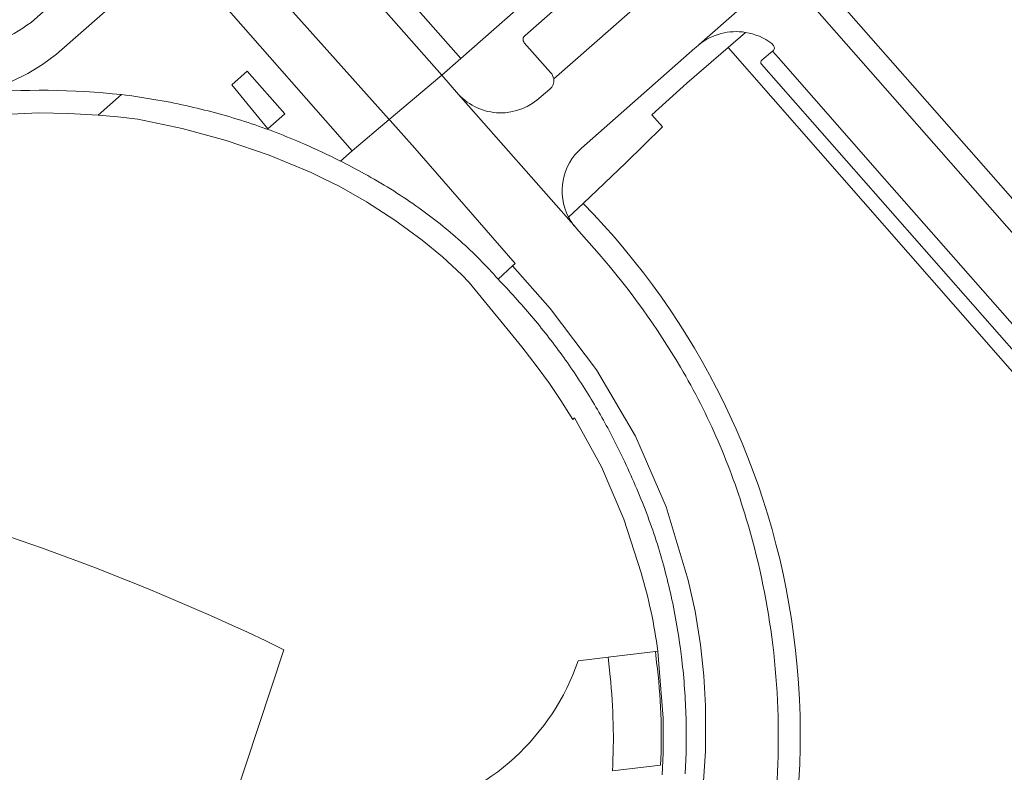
# Model space of a CAD drawing. Extents: x 152048 to 156914, y 461460 to 468786.
# Tile 201 of 256: x 154264 to 154350, y 467892 to 467958. Entities that reach past the tile are written whole.
import ezdxf

# ---------------------------------------------------------------- set-up
doc = ezdxf.new("R2010")
doc.units = 0
doc.header["$LTSCALE"] = 0.75
for name, color, linetype, lineweight in [('B-RO-VH-VERHARDING_ASFALT-GV', 251, 'CONTINUOUS', 18), ('B-RO-VH-VERHARDING_BETON-GV', 251, 'CONTINUOUS', 18), ('B-RO-VH-VERHARDING_BETONSTRAATSTEEN-GV', 251, 'CONTINUOUS', 18), ('B-RO-VH-VERHARDING_STRAATBAKSTEEN-GV', 251, 'CONTINUOUS', 18)]:
    doc.layers.add(name, color=color, linetype=linetype, lineweight=lineweight)

msp = doc.modelspace()

# ---------------------------------------------------------------- linework, layer by layer
at = {"layer": 'B-RO-VH-VERHARDING_ASFALT-GV'}
msp.add_lwpolyline([(154259.884, 467951.258), (154261.712, 467951.79), (154263.126, 467952.339), (154264.487, 467953.011), (154265.784, 467953.798), (154267.007, 467954.696), (154277.422, 467963.858), (154278.526, 467964.829), (154280.529, 467966.644), (154278.203, 467969.44), (154264.777, 467957.479)], dxfattribs=at)
msp.add_lwpolyline([(154259.884, 467951.258), (154261.712, 467951.79), (154263.126, 467952.339), (154264.487, 467953.011), (154265.784, 467953.798), (154267.007, 467954.696), (154277.422, 467963.858), (154278.526, 467964.829), (154280.529, 467966.644), (154278.203, 467969.44), (154264.777, 467957.479)], dxfattribs=at)
for points in [[(154289.955, 467965.123), (154289.533, 467965.608), (154289.363, 467965.798), (154286.961, 467968.483), (154286.542, 467968.969), (154286.59, 467969.013), (154286.573, 467969.038), (154286.555, 467969.062), (154286.537, 467969.086), (154281.93, 467964.839), (154281.992, 467964.81), (154282.028, 467964.843), (154282.557, 467964.207), (154284.753, 467961.746), (154296.152, 467948.976), (154300.755, 467952.842), (154290.347, 467964.672)], [(154289.955, 467965.123), (154289.533, 467965.608), (154289.363, 467965.798), (154286.961, 467968.483), (154286.542, 467968.969), (154286.59, 467969.013), (154286.573, 467969.038), (154286.555, 467969.062), (154286.537, 467969.086), (154281.93, 467964.839), (154281.992, 467964.81), (154282.028, 467964.843), (154282.557, 467964.207), (154284.753, 467961.746), (154296.152, 467948.976), (154300.755, 467952.842), (154290.347, 467964.672)], [(154292.918, 467946.209), (154296.152, 467948.976), (154284.753, 467961.746), (154282.557, 467964.207), (154282.028, 467964.843), (154281.992, 467964.81), (154281.93, 467964.839), (154280.836, 467965.347), (154280.535, 467965.375), (154280.233, 467965.377), (154279.932, 467965.351), (154279.634, 467965.298), (154279.342, 467965.219), (154279.059, 467965.113), (154278.786, 467964.983), (154278.526, 467964.829), (154277.422, 467963.858), (154281.662, 467959.029)], [(154292.918, 467946.209), (154296.152, 467948.976), (154284.753, 467961.746), (154282.557, 467964.207), (154282.028, 467964.843), (154281.992, 467964.81), (154281.93, 467964.839), (154280.836, 467965.347), (154280.535, 467965.375), (154280.233, 467965.377), (154279.932, 467965.351), (154279.634, 467965.298), (154279.342, 467965.219), (154279.059, 467965.113), (154278.786, 467964.983), (154278.526, 467964.829), (154277.422, 467963.858), (154281.662, 467959.029)]]:
    msp.add_lwpolyline(points, close=True, dxfattribs=at)
msp.add_lwpolyline([(154264.777, 467957.479, -0.108396), (154258.368, 467954.604)], format="xyb", dxfattribs=at)
msp.add_lwpolyline([(154264.777, 467957.479, -0.108396), (154258.368, 467954.604)], format="xyb", dxfattribs=at)
at = {"layer": 'B-RO-VH-VERHARDING_BETON-GV'}
msp.add_lwpolyline([(154283.717, 467953.199), (154282.368, 467951.998), (154285.523, 467948.14), (154287.014, 467949.452)], close=True, dxfattribs=at)
msp.add_lwpolyline([(154283.717, 467953.199), (154282.368, 467951.998), (154285.523, 467948.14), (154287.014, 467949.452)], close=True, dxfattribs=at)
at = {"layer": 'B-RO-VH-VERHARDING_BETONSTRAATSTEEN-GV'}
for points in [[(154341.664, 467979.305), (154341.742, 467979.36), (154343.567, 467977.28), (154343.682, 467977.382), (154337.123, 467984.839), (154302.423, 467954.309), (154300.755, 467952.842), (154302.23, 467951.165)], [(154341.664, 467979.305), (154341.742, 467979.36), (154343.567, 467977.28), (154343.682, 467977.382), (154337.123, 467984.839), (154302.423, 467954.309), (154300.755, 467952.842), (154302.23, 467951.165)], [(154337.731, 467982.442), (154308.062, 467956.333)], [(154308.062, 467956.333), (154337.731, 467982.442)], [(154337.731, 467982.442), (154308.062, 467956.333)], [(154308.062, 467956.333), (154337.731, 467982.442)], [(154310.566, 467952.52), (154336.256, 467975.075), (154341.025, 467979.347), (154338.398, 467982.394)], [(154310.566, 467952.52), (154336.256, 467975.075), (154341.025, 467979.347), (154338.398, 467982.394)], [(154341.025, 467979.347), (154336.256, 467975.075), (154310.566, 467952.52)], [(154341.025, 467979.347), (154336.256, 467975.075), (154310.566, 467952.52)], [(154264.777, 467957.479), (154278.203, 467969.44), (154277.41, 467970.339), (154276.76, 467971.063), (154276.321, 467971.573)], [(154264.777, 467957.479), (154278.203, 467969.44), (154277.41, 467970.339), (154276.76, 467971.063), (154276.321, 467971.573)], [(154291.887, 467945.32), (154292.918, 467946.209), (154281.662, 467959.029), (154277.422, 467963.858), (154267.007, 467954.696), (154265.784, 467953.798), (154264.487, 467953.011), (154263.126, 467952.339), (154261.712, 467951.79), (154259.884, 467951.258)], [(154291.887, 467945.32), (154292.918, 467946.209), (154281.662, 467959.029), (154277.422, 467963.858), (154267.007, 467954.696), (154265.784, 467953.798), (154264.487, 467953.011), (154263.126, 467952.339), (154261.712, 467951.79), (154259.884, 467951.258)], [(154323.272, 467955.508), (154323.316, 467955.543), (154330.607, 467961.973), (154331.496, 467960.963)], [(154323.272, 467955.508), (154323.316, 467955.543), (154330.607, 467961.973), (154331.496, 467960.963)], [(154345.225, 467837.884), (154348.411, 467834.303), (154381.139, 467863.087), (154400.585, 467880.215), (154401.647, 467881.231), (154363.912, 467924.141), (154353.681, 467935.715), (154331.936, 467960.462), (154331.496, 467960.963), (154330.607, 467961.973), (154323.316, 467955.543)], [(154345.225, 467837.884), (154348.411, 467834.303), (154381.139, 467863.087), (154400.585, 467880.215), (154401.647, 467881.231), (154363.912, 467924.141), (154353.681, 467935.715), (154331.936, 467960.462), (154331.496, 467960.963), (154330.607, 467961.973), (154323.316, 467955.543)], [(154346.99, 467832.688), (154347.029, 467832.644), (154348.083, 467831.462), (154404.438, 467881.008), (154333.414, 467961.768), (154331.936, 467960.462), (154353.681, 467935.715), (154363.912, 467924.141), (154401.647, 467881.231), (154400.585, 467880.215), (154381.139, 467863.087), (154348.411, 467834.303)], [(154346.99, 467832.688), (154347.029, 467832.644), (154348.083, 467831.462), (154404.438, 467881.008), (154333.414, 467961.768), (154331.936, 467960.462), (154353.681, 467935.715), (154363.912, 467924.141), (154401.647, 467881.231), (154400.585, 467880.215), (154381.139, 467863.087), (154348.411, 467834.303)], [(154316.878, 467945.163), (154320.109, 467948.311), (154319.162, 467949.382), (154322.223, 467952.145), (154325.847, 467955.287), (154327.367, 467956.604)], [(154316.878, 467945.163), (154320.109, 467948.311), (154319.162, 467949.382), (154322.223, 467952.145), (154325.847, 467955.287), (154327.367, 467956.604)], [(154327.367, 467956.604), (154325.847, 467955.287), (154357.397, 467919.292), (154354.092, 467916.37), (154369.861, 467898.311), (154370.65, 467899.005), (154364.147, 467906.419), (154365.265, 467907.376), (154364.465, 467908.285), (154363.373, 467907.315), (154355.493, 467916.281), (154356.679, 467917.155), (154356.821, 467917.259), (154356.915, 467917.12)], [(154327.367, 467956.604), (154325.847, 467955.287), (154357.397, 467919.292), (154354.092, 467916.37), (154369.861, 467898.311), (154370.65, 467899.005), (154364.147, 467906.419), (154365.265, 467907.376), (154364.465, 467908.285), (154363.373, 467907.315), (154355.493, 467916.281), (154356.679, 467917.155), (154356.821, 467917.259), (154356.915, 467917.12)], [(154307.994, 467955.699), (154310.295, 467953.076)], [(154310.295, 467953.076), (154307.994, 467955.699)], [(154307.994, 467955.699), (154310.295, 467953.076)], [(154310.295, 467953.076), (154307.994, 467955.699)], [(154322.928, 467955.204), (154313.015, 467946.467)], [(154313.015, 467946.467), (154322.928, 467955.204)], [(154322.928, 467955.204), (154313.015, 467946.467)], [(154313.015, 467946.467), (154322.928, 467955.204)], [(154323.316, 467955.543), (154323.272, 467955.508)], [(154323.316, 467955.543), (154323.272, 467955.508)], [(154328.831, 467954.182), (154329.739, 467954.963), (154329.813, 467955.027)], [(154328.831, 467954.182), (154329.739, 467954.963), (154329.813, 467955.027)], [(154387.819, 467882.837), (154390.771, 467885.415), (154390.826, 467885.456), (154380.465, 467897.302), (154339.545, 467943.76), (154330.256, 467954.377), (154329.739, 467954.963), (154328.831, 467954.182)], [(154387.819, 467882.837), (154390.771, 467885.415), (154390.826, 467885.456), (154380.465, 467897.302), (154339.545, 467943.76), (154330.256, 467954.377), (154329.739, 467954.963), (154328.831, 467954.182)], [(154329.835, 467955.441), (154329.68, 467955.63)], [(154329.68, 467955.63), (154329.835, 467955.441)], [(154329.835, 467955.441), (154329.68, 467955.63)], [(154329.68, 467955.63), (154329.835, 467955.441)], [(154329.813, 467955.027), (154329.739, 467954.963), (154330.256, 467954.377), (154339.545, 467943.76), (154380.465, 467897.302), (154390.826, 467885.456)], [(154329.813, 467955.027), (154329.739, 467954.963), (154330.256, 467954.377), (154339.545, 467943.76), (154380.465, 467897.302), (154390.826, 467885.456)], [(154358.559, 467919.917), (154328.773, 467953.802)], [(154328.773, 467953.802), (154358.559, 467919.917)], [(154358.559, 467919.917), (154328.773, 467953.802)], [(154328.773, 467953.802), (154358.559, 467919.917)], [(154314.553, 467937.165), (154312.557, 467939.429), (154312.541, 467939.448), (154312.527, 467939.464), (154302.23, 467951.165), (154300.755, 467952.842), (154296.152, 467948.976), (154296.244, 467948.873)], [(154314.553, 467937.165), (154312.557, 467939.429), (154312.541, 467939.448), (154312.527, 467939.464), (154302.23, 467951.165), (154300.755, 467952.842), (154296.152, 467948.976), (154296.244, 467948.873)], [(154309.465, 467950.99), (154310.223, 467951.629)], [(154310.223, 467951.629), (154309.465, 467950.99)], [(154309.465, 467950.99), (154310.223, 467951.629)], [(154310.223, 467951.629), (154309.465, 467950.99)], [(154261.136, 467949.333), (154265.469, 467949.546), (154268.065, 467949.506), (154270.654, 467949.355), (154272.692, 467951.146)], [(154261.136, 467949.333), (154265.469, 467949.546), (154268.065, 467949.506), (154270.654, 467949.355), (154272.692, 467951.146)], [(154273.078, 467951.103), (154272.692, 467951.146), (154270.654, 467949.355), (154272.389, 467949.195), (154274.123, 467948.982), (154278.025, 467948.191), (154281.865, 467947.133), (154285.638, 467945.835), (154289.318, 467944.311), (154290.439, 467943.766), (154291.785, 467943.111), (154294.171, 467941.755), (154296.656, 467940.142), (154299.043, 467938.391), (154300.82, 467936.924), (154302.509, 467935.36), (154303.176, 467934.675), (154307.783, 467929.034), (154309.13, 467927.282), (154310.185, 467925.821), (154311.197, 467924.33), (154312.246, 467922.685), (154312.397, 467922.809), (154314.749, 467918.515), (154316.714, 467913.951), (154318.234, 467909.226)], [(154273.078, 467951.103), (154272.692, 467951.146), (154270.654, 467949.355), (154272.389, 467949.195), (154274.123, 467948.982), (154278.025, 467948.191), (154281.865, 467947.133), (154285.638, 467945.835), (154289.318, 467944.311), (154290.439, 467943.766), (154291.785, 467943.111), (154294.171, 467941.755), (154296.656, 467940.142), (154299.043, 467938.391), (154300.82, 467936.924), (154302.509, 467935.36), (154303.176, 467934.675), (154307.783, 467929.034), (154309.13, 467927.282), (154310.185, 467925.821), (154311.197, 467924.33), (154312.246, 467922.685), (154312.397, 467922.809), (154314.749, 467918.515), (154316.714, 467913.951), (154318.234, 467909.226)], [(154272.692, 467951.146), (154273.078, 467951.103)], [(154272.692, 467951.146), (154273.078, 467951.103)], [(154302.23, 467951.165), (154312.527, 467939.464)], [(154302.23, 467951.165), (154312.527, 467939.464)], [(154305.699, 467934.969), (154306.971, 467936.131), (154307.189, 467936.359), (154298.399, 467946.456), (154296.244, 467948.873), (154296.152, 467948.976), (154292.918, 467946.209), (154291.887, 467945.32)], [(154305.699, 467934.969), (154306.971, 467936.131), (154307.189, 467936.359), (154298.399, 467946.456), (154296.244, 467948.873), (154296.152, 467948.976), (154292.918, 467946.209), (154291.887, 467945.32)], [(154296.244, 467948.873), (154298.399, 467946.456), (154307.189, 467936.359), (154306.971, 467936.131), (154310.265, 467932.4), (154314.327, 467927.026), (154317.723, 467921.209), (154320.412, 467915.035), (154322.349, 467908.586), (154322.958, 467905.871), (154323.44, 467902.929), (154323.727, 467900.217), (154323.86, 467897.582), (154323.852, 467893.622), (154323.616, 467889.666), (154323.203, 467886.173), (154322.572, 467882.711), (154321.687, 467879.16), (154320.58, 467875.671), (154319.225, 467872.182), (154317.652, 467868.786), (154316.14, 467869.582), (154315.89, 467869.089), (154323.046, 467865.384)], [(154296.244, 467948.873), (154298.399, 467946.456), (154307.189, 467936.359), (154306.971, 467936.131), (154310.265, 467932.4), (154314.327, 467927.026), (154317.723, 467921.209), (154320.412, 467915.035), (154322.349, 467908.586), (154322.958, 467905.871), (154323.44, 467902.929), (154323.727, 467900.217), (154323.86, 467897.582), (154323.852, 467893.622), (154323.616, 467889.666), (154323.203, 467886.173), (154322.572, 467882.711), (154321.687, 467879.16), (154320.58, 467875.671), (154319.225, 467872.182), (154317.652, 467868.786), (154316.14, 467869.582), (154315.89, 467869.089), (154323.046, 467865.384)], [(154292.089, 467945.217), (154291.887, 467945.32)], [(154291.887, 467945.32), (154292.089, 467945.217)], [(154292.089, 467945.217), (154291.887, 467945.32)], [(154291.887, 467945.32), (154292.089, 467945.217)], [(154311.878, 467940.404), (154313.143, 467941.611), (154316.878, 467945.163)], [(154311.878, 467940.404), (154313.143, 467941.611), (154316.878, 467945.163)], [(154313.143, 467941.611), (154311.878, 467940.404)], [(154313.143, 467941.611), (154311.878, 467940.404)], [(154312.527, 467939.464), (154312.541, 467939.448), (154312.557, 467939.429), (154314.553, 467937.165)], [(154312.527, 467939.464), (154312.541, 467939.448), (154312.557, 467939.429), (154314.553, 467937.165)], [(154316.14, 467869.582), (154317.652, 467868.786), (154319.225, 467872.182), (154320.58, 467875.671), (154321.687, 467879.16), (154322.572, 467882.711), (154323.203, 467886.173), (154323.616, 467889.666), (154323.852, 467893.622), (154323.86, 467897.582), (154323.727, 467900.217), (154323.44, 467902.929), (154322.958, 467905.871), (154322.349, 467908.586), (154320.412, 467915.035), (154317.723, 467921.209), (154314.327, 467927.026), (154310.265, 467932.4), (154306.971, 467936.131), (154305.699, 467934.969)], [(154316.14, 467869.582), (154317.652, 467868.786), (154319.225, 467872.182), (154320.58, 467875.671), (154321.687, 467879.16), (154322.572, 467882.711), (154323.203, 467886.173), (154323.616, 467889.666), (154323.852, 467893.622), (154323.86, 467897.582), (154323.727, 467900.217), (154323.44, 467902.929), (154322.958, 467905.871), (154322.349, 467908.586), (154320.412, 467915.035), (154317.723, 467921.209), (154314.327, 467927.026), (154310.265, 467932.4), (154306.971, 467936.131), (154305.699, 467934.969)], [(154319.58, 467901.39), (154319.489, 467902.352), (154315.349, 467901.839), (154315.511, 467900.161)], [(154319.58, 467901.39), (154319.489, 467902.352), (154315.349, 467901.839), (154315.511, 467900.161)], [(154320.078, 467891.524), (154320.158, 467893.448), (154320.166, 467896.511), (154319.781, 467901.221), (154319.678, 467902.376), (154319.489, 467902.352), (154319.58, 467901.39)], [(154320.078, 467891.524), (154320.158, 467893.448), (154320.166, 467896.511), (154319.781, 467901.221), (154319.678, 467902.376), (154319.489, 467902.352), (154319.58, 467901.39)], [(154319.678, 467902.376), (154319.781, 467901.221), (154320.166, 467896.511), (154320.158, 467893.448), (154320.078, 467891.524)], [(154319.678, 467902.376), (154319.781, 467901.221), (154320.166, 467896.511), (154320.158, 467893.448), (154320.078, 467891.524)], [(154315.511, 467900.161), (154315.349, 467901.839), (154312.716, 467901.513)], [(154315.511, 467900.161), (154315.349, 467901.839), (154312.716, 467901.513)], [(154315.714, 467891.893), (154319.927, 467892.377)], [(154319.927, 467892.377), (154315.714, 467891.893)], [(154315.714, 467891.893), (154319.927, 467892.377)], [(154319.927, 467892.377), (154315.714, 467891.893)]]:
    msp.add_lwpolyline(points, dxfattribs=at)
for points in [[(154289.955, 467965.123), (154290.347, 467964.672), (154300.755, 467952.842), (154302.423, 467954.309), (154291.617, 467966.591)], [(154289.955, 467965.123), (154290.347, 467964.672), (154300.755, 467952.842), (154302.423, 467954.309), (154291.617, 467966.591)], [(154283.717, 467953.199), (154287.014, 467949.452), (154285.523, 467948.14), (154282.368, 467951.998)], [(154283.717, 467953.199), (154287.014, 467949.452), (154285.523, 467948.14), (154282.368, 467951.998)]]:
    msp.add_lwpolyline(points, close=True, dxfattribs=at)
for points in [[(154258.368, 467954.604, 0.108396), (154264.777, 467957.479)], [(154258.368, 467954.604, 0.108396), (154264.777, 467957.479)], [(154308.062, 467956.333, 0.441635), (154307.994, 467955.699)], [(154307.994, 467955.699, -0.441635), (154308.062, 467956.333)], [(154308.062, 467956.333, 0.441635), (154307.994, 467955.699)], [(154307.994, 467955.699, -0.441635), (154308.062, 467956.333)], [(154327.367, 467956.604, 0.209033), (154323.316, 467955.543)], [(154323.316, 467955.543, -0.209033), (154327.367, 467956.604)], [(154327.367, 467956.604, 0.209033), (154323.316, 467955.543)], [(154323.316, 467955.543, -0.209033), (154327.367, 467956.604)], [(154329.68, 467955.63, 0.121958), (154327.367, 467956.604)], [(154327.367, 467956.604, -0.121958), (154329.68, 467955.63)], [(154329.68, 467955.63, 0.121958), (154327.367, 467956.604)], [(154327.367, 467956.604, -0.121958), (154329.68, 467955.63)], [(154323.272, 467955.508, 0.021713), (154322.928, 467955.204)], [(154322.928, 467955.204, -0.021713), (154323.272, 467955.508)], [(154323.272, 467955.508, 0.021713), (154322.928, 467955.204)], [(154322.928, 467955.204, -0.021713), (154323.272, 467955.508)], [(154329.813, 467955.027, 0.430022), (154329.835, 467955.441)], [(154329.835, 467955.441, -0.430022), (154329.813, 467955.027)], [(154329.813, 467955.027, 0.430022), (154329.835, 467955.441)], [(154329.835, 467955.441, -0.430022), (154329.813, 467955.027)], [(154328.773, 467953.802, -0.473892), (154328.831, 467954.182)], [(154328.831, 467954.182, 0.473892), (154328.773, 467953.802)], [(154328.773, 467953.802, -0.473892), (154328.831, 467954.182)], [(154328.831, 467954.182, 0.473892), (154328.773, 467953.802)], [(154310.223, 467951.629, 0.257332), (154310.566, 467952.52)], [(154310.566, 467952.52, -0.257332), (154310.223, 467951.629)], [(154310.223, 467951.629, 0.257332), (154310.566, 467952.52)], [(154310.566, 467952.52, -0.257332), (154310.223, 467951.629)], [(154310.295, 467953.076, -0.160512), (154310.566, 467952.52)], [(154310.566, 467952.52, 0.160512), (154310.295, 467953.076)], [(154310.295, 467953.076, -0.160512), (154310.566, 467952.52)], [(154310.566, 467952.52, 0.160512), (154310.295, 467953.076)], [(154272.692, 467951.146, 0.050751), (154259.884, 467951.258)], [(154259.884, 467951.258, -0.050751), (154272.692, 467951.146)], [(154272.692, 467951.146, 0.050751), (154259.884, 467951.258)], [(154259.884, 467951.258, -0.050751), (154272.692, 467951.146)], [(154273.078, 467951.103, -0.023841), (154278.7, 467950.105)], [(154278.7, 467950.105, 0.023841), (154273.078, 467951.103)], [(154273.078, 467951.103, -0.023841), (154278.7, 467950.105)], [(154278.7, 467950.105, 0.023841), (154273.078, 467951.103)], [(154302.23, 467951.165, 0.421697), (154309.465, 467950.99)], [(154309.465, 467950.99, -0.421697), (154302.23, 467951.165)], [(154302.23, 467951.165, 0.421697), (154309.465, 467950.99)], [(154309.465, 467950.99, -0.421697), (154302.23, 467951.165)], [(154278.7, 467950.105, -0.023979), (154283.79, 467948.695)], [(154283.79, 467948.695, 0.023979), (154278.7, 467950.105)], [(154278.7, 467950.105, -0.023979), (154283.79, 467948.695)], [(154283.79, 467948.695, 0.023979), (154278.7, 467950.105)], [(154283.79, 467948.695, -0.023881), (154288.68, 467946.828)], [(154288.68, 467946.828, 0.023881), (154283.79, 467948.695)], [(154283.79, 467948.695, -0.023881), (154288.68, 467946.828)], [(154288.68, 467946.828, 0.023881), (154283.79, 467948.695)], [(154288.68, 467946.828, -0.013757), (154291.887, 467945.32)], [(154291.887, 467945.32, 0.013757), (154288.68, 467946.828)], [(154288.68, 467946.828, -0.013757), (154291.887, 467945.32)], [(154291.887, 467945.32, 0.013757), (154288.68, 467946.828)], [(154313.015, 467946.467, 0.349804), (154311.878, 467940.404)], [(154311.878, 467940.404, -0.349804), (154313.015, 467946.467)], [(154313.015, 467946.467, 0.349804), (154311.878, 467940.404)], [(154311.878, 467940.404, -0.349804), (154313.015, 467946.467)], [(154294.272, 467944.056, 0.009542), (154292.089, 467945.217)], [(154292.089, 467945.217, -0.009542), (154294.272, 467944.056)], [(154294.272, 467944.056, 0.009542), (154292.089, 467945.217)], [(154292.089, 467945.217, -0.009542), (154294.272, 467944.056)], [(154298.76, 467941.219, 0.028269), (154294.272, 467944.056)], [(154294.272, 467944.056, -0.028269), (154298.76, 467941.219)], [(154298.76, 467941.219, 0.028269), (154294.272, 467944.056)], [(154294.272, 467944.056, -0.028269), (154298.76, 467941.219)], [(154302.394, 467938.307, 0.028104), (154298.76, 467941.219)], [(154298.76, 467941.219, -0.028104), (154302.394, 467938.307)], [(154302.394, 467938.307, 0.028104), (154298.76, 467941.219)], [(154298.76, 467941.219, -0.028104), (154302.394, 467938.307)], [(154331.587, 467903.853, 0.162303), (154313.143, 467941.611)], [(154331.587, 467903.853, 0.162303), (154313.143, 467941.611)], [(154312.527, 467939.464, -0.058524), (154311.878, 467940.404)], [(154311.878, 467940.404, 0.058524), (154312.527, 467939.464)], [(154312.527, 467939.464, -0.058524), (154311.878, 467940.404)], [(154311.878, 467940.404, 0.058524), (154312.527, 467939.464)], [(154305.699, 467934.969, 0.030257), (154302.394, 467938.307)], [(154302.394, 467938.307, -0.030257), (154305.699, 467934.969)], [(154305.699, 467934.969, 0.030257), (154302.394, 467938.307)], [(154302.394, 467938.307, -0.030257), (154305.699, 467934.969)], [(154321.689, 467927.248, 0.044844), (154314.553, 467937.165)], [(154314.553, 467937.165, -0.044844), (154321.689, 467927.248)], [(154321.689, 467927.248, 0.044844), (154314.553, 467937.165)], [(154314.553, 467937.165, -0.044844), (154321.689, 467927.248)], [(154305.699, 467934.969, -0.016064), (154308.625, 467931.732)], [(154308.625, 467931.732, 0.016064), (154305.699, 467934.969)], [(154305.699, 467934.969, -0.016064), (154308.625, 467931.732)], [(154308.625, 467931.732, 0.016064), (154305.699, 467934.969)], [(154308.625, 467931.732, -0.019316), (154311.283, 467928.329)], [(154311.283, 467928.329, 0.019316), (154308.625, 467931.732)], [(154308.625, 467931.732, -0.019316), (154311.283, 467928.329)], [(154311.283, 467928.329, 0.019316), (154308.625, 467931.732)], [(154311.283, 467928.329, -0.019488), (154313.724, 467924.671)], [(154313.724, 467924.671, 0.019488), (154311.283, 467928.329)], [(154311.283, 467928.329, -0.019488), (154313.724, 467924.671)], [(154313.724, 467924.671, 0.019488), (154311.283, 467928.329)], [(154324.962, 467920.788, 0.030136), (154321.689, 467927.248)], [(154321.689, 467927.248, -0.030136), (154324.962, 467920.788)], [(154324.962, 467920.788, 0.030136), (154321.689, 467927.248)], [(154321.689, 467927.248, -0.030136), (154324.962, 467920.788)], [(154313.724, 467924.671, -0.0202), (154315.788, 467920.999)], [(154315.788, 467920.999, 0.0202), (154313.724, 467924.671)], [(154313.724, 467924.671, -0.0202), (154315.788, 467920.999)], [(154315.788, 467920.999, 0.0202), (154313.724, 467924.671)], [(154315.788, 467920.999, -0.020077), (154317.962, 467916.309)], [(154317.962, 467916.309, 0.020077), (154315.788, 467920.999)], [(154315.788, 467920.999, -0.020077), (154317.962, 467916.309)], [(154317.962, 467916.309, 0.020077), (154315.788, 467920.999)], [(154327.435, 467913.982, 0.030097), (154324.962, 467920.788)], [(154324.962, 467920.788, -0.030097), (154327.435, 467913.982)], [(154327.435, 467913.982, 0.030097), (154324.962, 467920.788)], [(154324.962, 467920.788, -0.030097), (154327.435, 467913.982)], [(154317.962, 467916.309, -0.023227), (154319.757, 467911.439)], [(154319.757, 467911.439, 0.023227), (154317.962, 467916.309)], [(154317.962, 467916.309, -0.023227), (154319.757, 467911.439)], [(154319.757, 467911.439, 0.023227), (154317.962, 467916.309)], [(154329.673, 467903.613, 0.040512), (154327.435, 467913.982)], [(154327.435, 467913.982, -0.040512), (154329.673, 467903.613)], [(154329.673, 467903.613, 0.040512), (154327.435, 467913.982)], [(154327.435, 467913.982, -0.040512), (154329.673, 467903.613)], [(154319.757, 467911.439, -0.020321), (154320.99, 467906.568)], [(154320.99, 467906.568, 0.020321), (154319.757, 467911.439)], [(154319.757, 467911.439, -0.020321), (154320.99, 467906.568)], [(154320.99, 467906.568, 0.020321), (154319.757, 467911.439)], [(154318.234, 467909.226, -0.040846), (154319.678, 467902.376)], [(154318.234, 467909.226, -0.040846), (154319.678, 467902.376)], [(154320.99, 467906.568, -0.017985), (154321.667, 467902.622)], [(154321.667, 467902.622, 0.017985), (154320.99, 467906.568)], [(154320.99, 467906.568, -0.017985), (154321.667, 467902.622)], [(154321.667, 467902.622, 0.017985), (154320.99, 467906.568)], [(154322.287, 467860.203, 0.172964), (154331.587, 467903.853)], [(154322.287, 467860.203, 0.172964), (154331.587, 467903.853)], [(154328.837, 467881.428, 0.085012), (154329.673, 467903.613)], [(154329.673, 467903.613, -0.085012), (154328.837, 467881.428)], [(154328.837, 467881.428, 0.085012), (154329.673, 467903.613)], [(154329.673, 467903.613, -0.085012), (154328.837, 467881.428)], [(154321.667, 467902.622, -0.005031), (154321.794, 467901.619)], [(154321.794, 467901.619, 0.005031), (154321.667, 467902.622)], [(154321.667, 467902.622, -0.005031), (154321.794, 467901.619)], [(154321.794, 467901.619, 0.005031), (154321.667, 467902.622)], [(154312.716, 467901.513, -0.251445), (154298.194, 467888.208)], [(154312.716, 467901.513, -0.251445), (154298.194, 467888.208)], [(154321.794, 467901.619, -0.02219), (154322.163, 467896.524)], [(154322.163, 467896.524, 0.02219), (154321.794, 467901.619)], [(154321.794, 467901.619, -0.02219), (154322.163, 467896.524)], [(154322.163, 467896.524, 0.02219), (154321.794, 467901.619)], [(154319.927, 467892.377, 0.045597), (154319.58, 467901.39)], [(154319.58, 467901.39, -0.045597), (154319.927, 467892.377)], [(154319.927, 467892.377, 0.045597), (154319.58, 467901.39)], [(154319.58, 467901.39, -0.045597), (154319.927, 467892.377)], [(154315.511, 467900.161, -0.039792), (154315.714, 467891.893)], [(154315.714, 467891.893, 0.039792), (154315.511, 467900.161)], [(154315.511, 467900.161, -0.039792), (154315.714, 467891.893)], [(154315.714, 467891.893, 0.039792), (154315.511, 467900.161)], [(154322.163, 467896.524, -0.023256), (154322.075, 467891.622)], [(154322.075, 467891.622, 0.023256), (154322.163, 467896.524)], [(154322.163, 467896.524, -0.023256), (154322.075, 467891.622)], [(154322.075, 467891.622, 0.023256), (154322.163, 467896.524)]]:
    msp.add_lwpolyline(points, format="xyb", dxfattribs=at)
at = {"layer": 'B-RO-VH-VERHARDING_STRAATBAKSTEEN-GV'}
msp.add_lwpolyline([(154286.936, 467902.503, 0.066936), (154233.185, 467920.211)], format="xyb", dxfattribs=at)
msp.add_lwpolyline([(154286.936, 467902.503, 0.066936), (154233.185, 467920.211)], format="xyb", dxfattribs=at)
msp.add_lwpolyline([(154276.593, 467871.131), (154281.037, 467884.62), (154290.043, 467881.629), (154289.936, 467881.307), (154294.911, 467879.655), (154293.841, 467876.413), (154294.025, 467876.268), (154294.22, 467876.204), (154298.194, 467888.208), (154292.035, 467887.606), (154291.509, 467886.05), (154282.487, 467889.046), (154286.936, 467902.503)], dxfattribs=at)
msp.add_lwpolyline([(154276.593, 467871.131), (154281.037, 467884.62), (154290.043, 467881.629), (154289.936, 467881.307), (154294.911, 467879.655), (154293.841, 467876.413), (154294.025, 467876.268), (154294.22, 467876.204), (154298.194, 467888.208), (154292.035, 467887.606), (154291.509, 467886.05), (154282.487, 467889.046), (154286.936, 467902.503)], dxfattribs=at)

doc.saveas('drawing.dxf')
